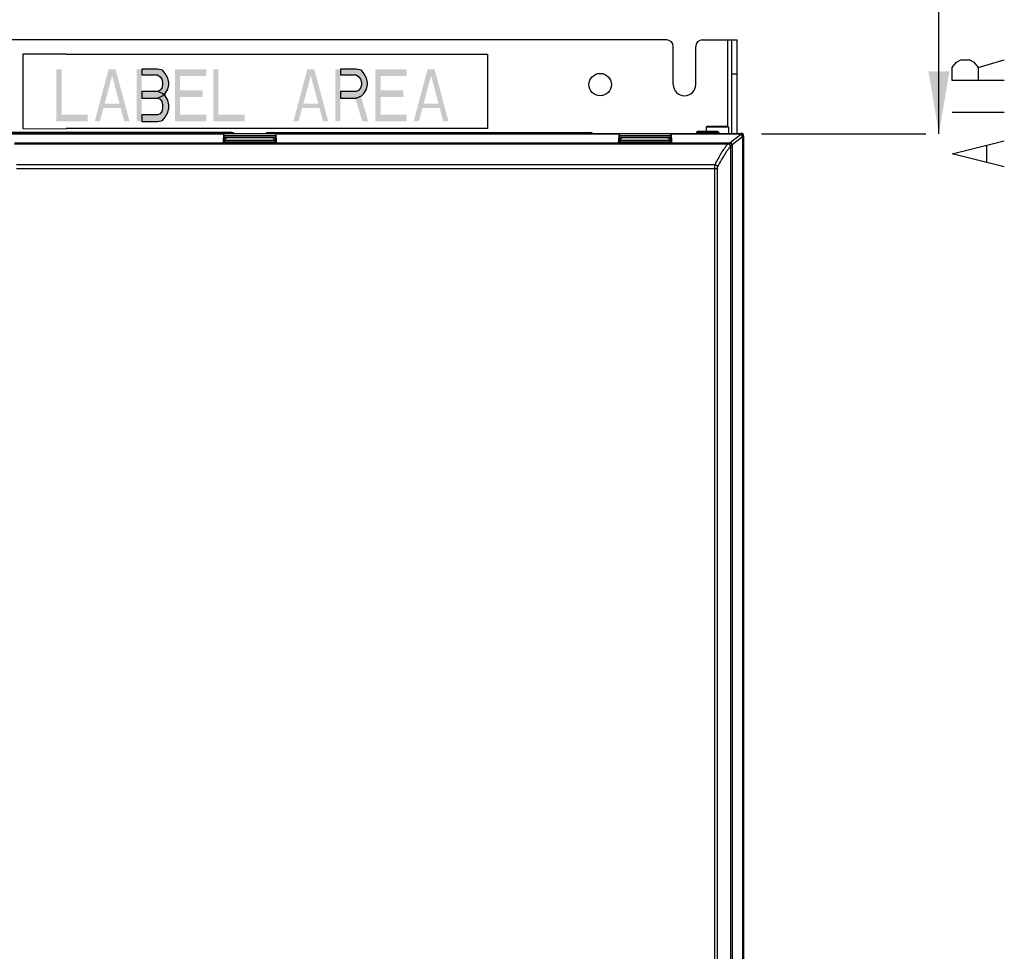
# Model space of a CAD drawing. Header units: inches. Extents: x 0 to 117, y 0 to 83.
# Tile 19 of 77: x 12 to 26, y 44 to 57. Entities that reach past the tile are written whole.
import ezdxf

# ---------------------------------------------------------------- set-up
doc = ezdxf.new("R2010")
doc.units = ezdxf.units.IN
doc.header["$LTSCALE"] = 6.431102
doc.header["$MEASUREMENT"] = 0
doc.layers.get('0').update_dxf_attribs({"linetype": 'CONTINUOUS'})
doc.layers.add('02___PRT_ALL_AXES', color=7, linetype='CONTINUOUS')
doc.styles.get("Standard").update_dxf_attribs({"font": 'txt', "width": 0.8})
doc.dimstyles.new('DIMSTYLE_1', dxfattribs={"dimtxt": 0.78125, "dimasz": 0.9375, "dimexe": 0.18, "dimexo": 0.0625, "dimgap": 0.09, "dimtad": 1, "dimdec": 3, "dimzin": 4, "dimdsep": 46, "dimtxsty": 'STANDARD', "dimblk": '_FILLED', "dimblk1": '_FILLED', "dimblk2": '_FILLED', "dimcen": 0.09, "dimadec": 0, "dimazin": 0, "dimtfac": 1, "dimtdec": 3, "dimtofl": 0, "dimtmove": 0, "dimatfit": 3, "dimldrblk": '_FILLED', "dimfxl": 1, "dimtolj": 1, "dimtzin": 4, "dimarcsym": 0})

# ---------------------------------------------------------------- blocks, each defined once
blk = doc.blocks.new('_FILLED')
at = {"color": 0, "linetype": 'BYBLOCK'}
blk.add_solid([(0, 0), (-1, 0.167), (-1, -0.167)], dxfattribs=at)
blk = doc.blocks.new('*D1')
at = {"color": 7, "linetype": 'CONTINUOUS'}
for p, q in [((18.118, 64.553), (25.27, 64.553)), ((25.466, 64.553), (25.466, 60.163)), ((25.466, 55.773), (25.466, 60.163)), ((22.813, 55.773), (25.27, 55.773))]:
    blk.add_line(p, q, dxfattribs=at)
at = {"color": 7, "linetype": 'CONTINUOUS', "xscale": 0.9375, "yscale": 0.9375, "zscale": 0.9375}
for p, rotation in [((25.466, 64.553), 90), ((25.466, 55.773), 270)]:
    blk.add_blockref('_FILLED', p, dxfattribs=dict(at, rotation=rotation))

msp = doc.modelspace()

# ---------------------------------------------------------------- hatches: boundary and pattern name
at = {"linetype": 'CONTINUOUS'}
for points in [[(13.5551, 56.7404), (13.5551, 56.6573), (13.7894, 56.6573), (13.8285, 56.6241), (13.8545, 56.5908), (13.8676, 56.541), (13.8676, 56.5077), (13.8545, 56.4578), (13.8285, 56.4246), (13.7894, 56.408), (13.5551, 56.408), (13.5551, 56.3082), (13.7894, 56.3082), (13.8676, 56.3415), (13.9066, 56.3747), (13.9457, 56.4412), (13.9587, 56.5077), (13.9587, 56.541), (13.9457, 56.6074), (13.9066, 56.6739), (13.8676, 56.7238), (13.7894, 56.7404)], [(16.5238, 56.7404), (16.5238, 56.6573), (16.7582, 56.6573), (16.7972, 56.6241), (16.8233, 56.5908), (16.8363, 56.541), (16.8363, 56.5077), (16.8233, 56.4578), (16.7972, 56.4246), (16.7582, 56.408), (16.5238, 56.408), (16.5238, 56.3082), (16.7582, 56.3082), (16.8363, 56.3415), (16.8754, 56.3747), (16.9144, 56.4412), (16.9274, 56.5077), (16.9274, 56.541), (16.9144, 56.6074), (16.8754, 56.6739), (16.8363, 56.7238), (16.7582, 56.7404)], [(13.5551, 56.408), (13.5551, 56.3082), (13.7894, 56.3082), (13.8285, 56.2916), (13.8545, 56.2584), (13.8676, 56.2085), (13.8676, 56.1587), (13.8545, 56.1088), (13.8285, 56.0755), (13.7894, 56.0589), (13.5551, 56.0589), (13.5551, 55.9592), (13.7894, 55.9592), (13.8676, 55.9758), (13.9066, 56.0257), (13.9457, 56.0922), (13.9587, 56.1587), (13.9587, 56.2085), (13.9457, 56.275), (13.9066, 56.3415), (13.8676, 56.3747), (13.7894, 56.408)]]:
    msp.add_hatch(color=7, dxfattribs=at).paths.add_polyline_path(points)

# ---------------------------------------------------------------- linework, layer by layer
at = {"color": 7, "linetype": 'CONTINUOUS'}
for p, q in [((21.3985, 57.179), (8.9379, 57.179)), ((21.4969, 56.5097), (21.4969, 57.0805)), ((21.8316, 56.5097), (21.8316, 57.0805)), ((21.93, 57.179), (22.4517, 57.179)), ((22.3139, 55.8837), (22.3139, 57.179)), ((22.3729, 55.7813), (22.3729, 57.179)), ((22.4517, 55.7813), (22.4517, 57.179)), ((11.7791, 56.965), (11.7779, 55.8522)), ((12.4249, 56.9643), (11.7791, 56.965)), ((12.4245, 56.9643), (18.7206, 56.9643)), ((18.7206, 56.9643), (18.7206, 55.8527)), ((26.0517, 56.7646), (26.4423, 56.8818)), ((22.4517, 56.6672), (22.3729, 56.6672)), ((25.6611, 56.1006), (26.4423, 56.1006)), ((7.8257, 55.7813), (22.5107, 55.7813)), ((9.6554, 55.7727), (14.7755, 55.7727)), ((14.9025, 55.7942), (10.0875, 55.7942)), ((11.7779, 55.8522), (12.4238, 55.8515)), ((18.7206, 55.8527), (12.4245, 55.8527)), ((14.7755, 55.7727), (14.7715, 55.6504)), ((14.7802, 55.7813), (14.7802, 55.7518)), ((15.4418, 55.7942), (20.2568, 55.7942)), ((15.5562, 55.7813), (15.5562, 55.7518)), ((15.5609, 55.7727), (15.5649, 55.6504)), ((15.5609, 55.7727), (20.681, 55.7727)), ((20.681, 55.7727), (20.677, 55.6504)), ((20.6857, 55.7813), (20.6857, 55.7518)), ((21.4617, 55.7813), (21.4617, 55.7518)), ((21.4664, 55.7727), (21.4704, 55.6504)), ((21.4664, 55.7727), (22.5008, 55.7727)), ((21.8532, 55.8069), (21.8414, 55.7951)), ((21.8414, 55.7951), (21.8414, 55.7813)), ((22.1761, 55.7951), (21.8414, 55.7951)), ((22.1643, 55.8069), (21.8532, 55.8069)), ((22.0009, 55.8857), (21.9891, 55.8738)), ((21.9891, 55.8738), (21.9891, 55.8069)), ((22.3237, 55.8738), (21.9891, 55.8738)), ((22.3119, 55.8857), (22.0009, 55.8857)), ((22.1643, 55.8069), (22.1761, 55.7951)), ((22.1761, 55.7951), (22.1761, 55.7813)), ((22.3119, 55.8857), (22.3237, 55.8738)), ((22.3237, 55.8738), (22.3237, 55.7813)), ((22.3476, 55.6442), (22.5006, 55.7666)), ((22.5006, 55.7666), (22.5008, 55.7727)), ((22.5008, 55.7727), (22.5008, 55.7813)), ((11.6545, 55.6404), (22.3431, 55.6404)), ((11.6566, 55.6231), (22.3133, 55.6231)), ((14.7715, 55.6504), (14.7745, 55.6534)), ((14.7715, 55.6504), (15.5649, 55.6504)), ((14.7745, 55.6534), (14.7804, 55.6731)), ((14.7745, 55.6534), (15.5619, 55.6534)), ((14.7802, 55.7518), (14.781, 55.7223)), ((14.7802, 55.7518), (15.5562, 55.7518)), ((14.781, 55.6927), (14.7804, 55.6731)), ((14.7804, 55.6731), (14.7942, 55.6731)), ((14.781, 55.7223), (14.781, 55.6927)), ((14.781, 55.7223), (15.5554, 55.7223)), ((14.781, 55.6927), (14.8007, 55.6927)), ((14.7942, 55.6734), (14.7942, 55.6534)), ((14.795, 55.6804), (15.5414, 55.6804)), ((15.4832, 55.7154), (14.8532, 55.7154)), ((15.5357, 55.6927), (15.5554, 55.6927)), ((15.5422, 55.6734), (15.5422, 55.6534)), ((15.5422, 55.6731), (15.556, 55.6731)), ((15.5562, 55.7518), (15.5554, 55.7223)), ((15.5554, 55.6927), (15.5554, 55.7223)), ((15.5554, 55.6927), (15.556, 55.6731)), ((15.5619, 55.6534), (15.556, 55.6731)), ((15.5649, 55.6504), (15.5619, 55.6534)), ((20.677, 55.6504), (20.68, 55.6534)), ((20.677, 55.6504), (21.4704, 55.6504)), ((20.68, 55.6534), (20.686, 55.6731)), ((20.68, 55.6534), (21.4674, 55.6534)), ((20.6857, 55.7518), (20.6865, 55.7223)), ((20.6857, 55.7518), (21.4617, 55.7518)), ((20.6865, 55.6927), (20.686, 55.6731)), ((20.686, 55.6731), (20.6997, 55.6731)), ((20.6865, 55.7223), (20.6865, 55.6927)), ((20.6865, 55.7223), (21.461, 55.7223)), ((20.6865, 55.6927), (20.7062, 55.6927)), ((20.6997, 55.6734), (20.6997, 55.6534)), ((20.7005, 55.6804), (21.447, 55.6804)), ((21.3887, 55.7154), (20.7588, 55.7154)), ((21.4412, 55.6927), (21.461, 55.6927)), ((21.4477, 55.6734), (21.4477, 55.6534)), ((21.4477, 55.6731), (21.4615, 55.6731)), ((21.4617, 55.7518), (21.461, 55.7223)), ((21.461, 55.6927), (21.461, 55.7223)), ((21.461, 55.6927), (21.4615, 55.6731)), ((21.4674, 55.6534), (21.4615, 55.6731)), ((21.4704, 55.6504), (21.4674, 55.6534)), ((22.3131, 55.623), (22.3133, 55.6231)), ((22.3755, 55.6135), (22.5284, 55.7358)), ((22.3755, 55.6135), (22.3755, 32.238)), ((22.5284, 55.7358), (22.5284, 32.238)), ((22.5284, 55.7358), (22.5399, 55.7358)), ((22.5399, 55.7358), (22.5401, 55.742)), ((22.5399, 55.7358), (22.5399, 32.238)), ((22.5401, 55.742), (22.5501, 55.742)), ((22.5501, 32.238), (22.5501, 55.742)), ((22.2239, 55.4997), (22.2241, 55.5)), ((22.2241, 55.5), (22.2243, 55.5003)), ((22.2243, 55.5003), (22.2245, 55.5007)), ((22.2245, 55.5007), (22.2289, 55.5078)), ((22.3524, 55.5837), (22.3526, 55.5838)), ((22.3524, 55.5837), (22.3524, 32.2386)), ((26.1819, 55.3584), (26.1819, 55.5928)), ((11.6855, 55.3141), (22.1199, 55.3141)), ((11.6855, 55.2553), (22.1583, 55.2553)), ((22.119, 32.2866), (22.119, 55.2553)), ((22.1583, 32.326), (22.1583, 55.2553))]:
    msp.add_line(p, q, dxfattribs=at)
for points in [[(26.4423, 56.5693), (25.6611, 56.5693), (25.6611, 56.7646), (25.7262, 56.8428), (25.7913, 56.8818), (25.9215, 56.8818), (25.9866, 56.8428), (26.0517, 56.7646), (26.0517, 56.5693)], [(13.5551, 56.7404), (13.5551, 56.6573), (13.7894, 56.6573), (13.8285, 56.6241), (13.8545, 56.5908), (13.8676, 56.541), (13.8676, 56.5077), (13.8545, 56.4578), (13.8285, 56.4246), (13.7894, 56.408), (13.5551, 56.408), (13.5551, 56.3082), (13.7894, 56.3082), (13.8676, 56.3415), (13.9066, 56.3747), (13.9457, 56.4412), (13.9587, 56.5077), (13.9587, 56.541), (13.9457, 56.6074), (13.9066, 56.6739), (13.8676, 56.7238), (13.7894, 56.7404), (13.5551, 56.7404)], [(16.5238, 56.7404), (16.5238, 56.6573), (16.7582, 56.6573), (16.7972, 56.6241), (16.8233, 56.5908), (16.8363, 56.541), (16.8363, 56.5077), (16.8233, 56.4578), (16.7972, 56.4246), (16.7582, 56.408), (16.5238, 56.408), (16.5238, 56.3082), (16.7582, 56.3082), (16.8363, 56.3415), (16.8754, 56.3747), (16.9144, 56.4412), (16.9274, 56.5077), (16.9274, 56.541), (16.9144, 56.6074), (16.8754, 56.6739), (16.8363, 56.7238), (16.7582, 56.7404), (16.5238, 56.7404)], [(13.5551, 56.408), (13.5551, 56.3082), (13.7894, 56.3082), (13.8285, 56.2916), (13.8545, 56.2584), (13.8676, 56.2085), (13.8676, 56.1587), (13.8545, 56.1088), (13.8285, 56.0755), (13.7894, 56.0589), (13.5551, 56.0589), (13.5551, 55.9592), (13.7894, 55.9592), (13.8676, 55.9758), (13.9066, 56.0257), (13.9457, 56.0922), (13.9587, 56.1587), (13.9587, 56.2085), (13.9457, 56.275), (13.9066, 56.3415), (13.8676, 56.3747), (13.7894, 56.408), (13.5551, 56.408)], [(26.4423, 55.2803), (25.6611, 55.4756), (26.4423, 55.6709)]]:
    msp.add_lwpolyline(points, dxfattribs=at)
msp.add_circle((20.4044, 56.5097), 0.1673, dxfattribs=at)
for centre, radius, start, end in [((21.3985, 57.0805), 0.0984, 0, 90), ((21.93, 57.0805), 0.0984, 90, 180), ((21.6643, 56.5097), 0.1673, 180, 360), ((14.9025, 55.7467), 0.0475, 46.8956, 90), ((15.4418, 55.7467), 0.0475, 90, 133.1044), ((20.2568, 55.7467), 0.0475, 46.8956, 90), ((22.5008, 55.742), 0.0394, 359.99018, 89.99018), ((22.313, 55.5836), 0.0394, 0.04932, 89.9511), ((22.4148, 55.5601), 0.1077, 128.65059, 131.81097), ((22.4444, 55.556), 0.0897, 140.20151, 143.31983)]:
    msp.add_arc(centre, radius, start, end, dxfattribs=at)
for centre, major_axis, ratio, start_param, end_param in [((14.7762, 55.742), (0, 0.0394), 0.0261859, 0, 0.6747409), ((15.5602, 55.742), (0, 0.0394), 0.0261859, -0.6747409, 0), ((20.6817, 55.742), (0, 0.0394), 0.0261859, 0, 0.6747409), ((21.4658, 55.742), (0, 0.0394), 0.0261859, -0.6747409, 0), ((22.5107, 55.742), (0.0394, 0), 0.9996573, 0, 1.5707963)]:
    msp.add_ellipse(centre, major_axis=major_axis, ratio=ratio, start_param=start_param, end_param=end_param, dxfattribs=at)
for points, knots in [([(22.5006, 55.7666), (22.5103, 55.7664), (22.525, 55.762), (22.5374, 55.7483), (22.5398, 55.7398), (22.5399, 55.7358)], [0, 0, 0, 0, 0.5360112, 0.7774963, 1, 1, 1, 1]), ([(22.5006, 55.7666), (22.5036, 55.7651), (22.5154, 55.7575), (22.5244, 55.7457), (22.5284, 55.7358)], [0, 0, 0, 0, 0.2397145, 1, 1, 1, 1]), ([(22.5008, 55.7727), (22.5105, 55.7726), (22.5252, 55.7682), (22.5376, 55.7544), (22.54, 55.746), (22.5401, 55.742)], [0, 0, 0, 0, 0.5360114, 0.7774963, 1, 1, 1, 1]), ([(14.8532, 55.7154), (14.8401, 55.7154), (14.8157, 55.7105), (14.7974, 55.6908), (14.795, 55.6804)], [0, 0, 0, 0, 0.5516839, 1, 1, 1, 1]), ([(15.5414, 55.6804), (15.539, 55.6908), (15.5207, 55.7105), (15.4963, 55.7154), (15.4832, 55.7154)], [0, 0, 0, 0, 0.4483161, 1, 1, 1, 1]), ([(20.7588, 55.7154), (20.7456, 55.7154), (20.7212, 55.7105), (20.7029, 55.6908), (20.7005, 55.6804)], [0, 0, 0, 0, 0.5516839, 1, 1, 1, 1]), ([(21.447, 55.6804), (21.4445, 55.6908), (21.4262, 55.7105), (21.4018, 55.7154), (21.3887, 55.7154)], [0, 0, 0, 0, 0.4483161, 1, 1, 1, 1]), ([(22.2289, 55.5078), (22.2435, 55.5314), (22.2696, 55.5712), (22.2991, 55.6089), (22.3131, 55.623)], [0, 0, 0, 0, 0.5825556, 1, 1, 1, 1]), ([(22.3133, 55.6231), (22.3146, 55.6235), (22.318, 55.6256), (22.3245, 55.6292), (22.3331, 55.6345), (22.3396, 55.6383), (22.3431, 55.6404)], [0, 0, 0, 0, 0.1148465, 0.343891, 0.6483096, 1, 1, 1, 1]), ([(22.3431, 55.6404), (22.3463, 55.639), (22.3587, 55.6317), (22.3684, 55.6197), (22.3724, 55.6096)], [0, 0, 0, 0, 0.2431485, 1, 1, 1, 1]), ([(22.3476, 55.6442), (22.3506, 55.6427), (22.3625, 55.6352), (22.3715, 55.6233), (22.3755, 55.6135)], [0, 0, 0, 0, 0.2397198, 1, 1, 1, 1]), ([(22.3526, 55.5838), (22.3536, 55.5844), (22.3556, 55.5876), (22.36, 55.5928), (22.3658, 55.6007), (22.3701, 55.6065), (22.3724, 55.6096)], [0, 0, 0, 0, 0.1062338, 0.3329966, 0.6408361, 1, 1, 1, 1]), ([(22.1199, 55.3141), (22.1293, 55.3319), (22.1626, 55.3945), (22.1974, 55.4564), (22.2239, 55.4997)], [0, 0, 0, 0, 0.2840101, 1, 1, 1, 1]), ([(22.1592, 55.2749), (22.1786, 55.3119), (22.2147, 55.3786), (22.2664, 55.4672), (22.3104, 55.5339), (22.3389, 55.57), (22.3524, 55.5837)], [0, 0, 0, 0, 0.3430325, 0.623647, 0.8422567, 1, 1, 1, 1]), ([(22.119, 55.2553), (22.119, 55.2624), (22.1191, 55.2756), (22.1191, 55.2932), (22.1196, 55.3057), (22.1195, 55.3121), (22.1199, 55.3141)], [0, 0, 0, 0, 0.3618137, 0.6750593, 0.897715, 1, 1, 1, 1]), ([(22.1199, 55.3141), (22.1299, 55.314), (22.1507, 55.3057), (22.1592, 55.2849), (22.1592, 55.2749)], [0, 0, 0, 0, 0.5005981, 1, 1, 1, 1]), ([(22.1583, 55.2553), (22.1583, 55.2577), (22.1584, 55.2621), (22.1585, 55.268), (22.1589, 55.2721), (22.1589, 55.2743), (22.1592, 55.2749)], [0, 0, 0, 0, 0.3612988, 0.6740829, 0.8966117, 1, 1, 1, 1])]:
    msp.add_open_spline(points, degree=3, knots=knots, dxfattribs=at)
for points in [[(14.795, 55.6804), (14.7944, 55.6781), (14.7942, 55.6757), (14.7942, 55.6734)], [(15.5422, 55.6734), (15.5422, 55.6757), (15.542, 55.6781), (15.5414, 55.6804)], [(20.7005, 55.6804), (20.6999, 55.6781), (20.6997, 55.6757), (20.6997, 55.6734)], [(21.4477, 55.6734), (21.4477, 55.6757), (21.4475, 55.6781), (21.447, 55.6804)]]:
    msp.add_open_spline(points, degree=3, dxfattribs=at)
for points in [[(12.279, 56.7404), (12.279, 55.9592), (12.3571, 56.7404), (12.3571, 55.9592)], [(12.8519, 55.9592), (13.0603, 56.7404), (12.9301, 55.9592), (13.1384, 56.7404)], [(13.2946, 55.9592), (13.3728, 55.9592), (13.0863, 56.7404), (13.1644, 56.7404)], [(13.4769, 55.9592), (13.4769, 56.7404), (13.5551, 55.9592), (13.5551, 56.7404)], [(14.0498, 56.7404), (14.0498, 55.9592), (14.128, 56.7404), (14.128, 55.9592)], [(14.128, 56.7404), (14.128, 56.6407), (14.5186, 56.7404), (14.5186, 56.6407)], [(14.6228, 56.7404), (14.6228, 55.9592), (14.7009, 56.7404), (14.7009, 55.9592)], [(15.8207, 55.9592), (16.029, 56.7404), (15.8988, 55.9592), (16.1071, 56.7404)], [(16.2634, 55.9592), (16.3415, 55.9592), (16.0551, 56.7404), (16.1332, 56.7404)], [(16.4457, 56.7404), (16.4457, 55.9592), (16.5238, 56.7404), (16.5238, 55.9592)], [(17.0446, 56.7404), (17.0446, 55.9592), (17.1228, 56.7404), (17.1228, 55.9592)], [(17.1228, 56.7404), (17.1228, 56.6407), (17.5134, 56.7404), (17.5134, 56.6407)], [(17.6176, 55.9592), (17.8259, 56.7404), (17.6957, 55.9592), (17.904, 56.7404)], [(18.0603, 55.9592), (18.1384, 55.9592), (17.8519, 56.7404), (17.9301, 56.7404)], [(14.128, 56.4246), (14.128, 56.3249), (14.4665, 56.4246), (14.4665, 56.3249)], [(16.7321, 56.3581), (16.8493, 55.9592), (16.8233, 56.3581), (16.9405, 55.9592)], [(17.1228, 56.4246), (17.1228, 56.3249), (17.4613, 56.4246), (17.4613, 56.3249)], [(12.9561, 56.2251), (12.9561, 56.1587), (13.2686, 56.2251), (13.2686, 56.1587)], [(15.9248, 56.2251), (15.9248, 56.1587), (16.2373, 56.2251), (16.2373, 56.1587)], [(17.7217, 56.2251), (17.7217, 56.1587), (18.0342, 56.2251), (18.0342, 56.1587)], [(12.3571, 56.0589), (12.3571, 55.9592), (12.7478, 56.0589), (12.7478, 55.9592)], [(14.128, 56.0589), (14.128, 55.9592), (14.5186, 56.0589), (14.5186, 55.9592)], [(14.7009, 56.0589), (14.7009, 55.9592), (15.0915, 56.0589), (15.0915, 55.9592)], [(17.1228, 56.0589), (17.1228, 55.9592), (17.5134, 56.0589), (17.5134, 55.9592)]]:
    msp.add_solid(points, dxfattribs=at)
at = {"layer": '02___PRT_ALL_AXES', "color": 7, "linetype": 'CONTINUOUS'}
for p, q in [((20.6841, 55.6671), (20.6997, 55.6671)), ((21.4477, 55.6671), (21.4633, 55.6671))]:
    msp.add_line(p, q, dxfattribs=at)

# ---------------------------------------------------------------- dimensions: what is measured, and where the dimension line sits
at = {"color": 7, "linetype": 'CONTINUOUS'}
dim = msp.add_linear_dim(base=(25.4658, 64.5535), p1=(22.8133, 55.7727), p2=(18.1182, 64.5535), angle=90, text='MIN 225\\PAIR SPACE OUTLET', dimstyle='DIMSTYLE_1', dxfattribs=at)
dim.commit()
dim.dimension.update_dxf_attribs({"geometry": '*D1', "text_midpoint": (25.2705, 57.9756), "dimtype": 160})

doc.saveas('drawing.dxf')
